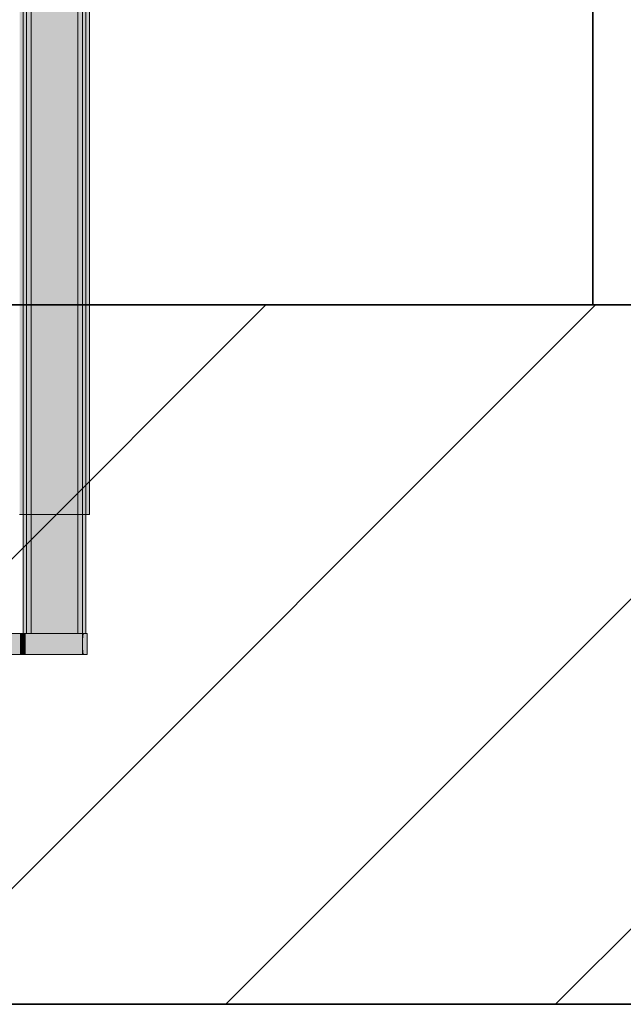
# Model space of a CAD drawing. Extents: x -132 to 668, y -61 to 533.
# Tile 206 of 256: x 94.45 to 99.63, y 435.64 to 444.08. Entities that reach past the tile are written whole.
import ezdxf

# ---------------------------------------------------------------- set-up
doc = ezdxf.new("R2010")
doc.units = 0
doc.layers.get('0').update_dxf_attribs({"lineweight": 5})
for name, color, linetype, lineweight, true_color in [('A_Aussenwand-A07AMLQU1N', 3, 'Continuous', 35, 0x00ff00), ('A_Geschossdecke-A07AMLQV1N', 7, 'Continuous', 35, 0x008080), ('A_RFB+FFB', 7, 'Continuous', 35, 0xb2b200), ('A_Vorwand-A07AMLRN1N', 1, 'Continuous', 35, 0xff0000)]:
    doc.layers.add(name, color=color, linetype=linetype, lineweight=lineweight, true_color=true_color)
doc.layers.add('TECE-Modul', color=7, linetype='Continuous', lineweight=5)
doc.layers.add('TECE-Modul-Shading', color=7, linetype='Continuous', lineweight=5)

# ---------------------------------------------------------------- blocks, each defined once
blk = doc.blocks.new('3D-Ansicht-A07AMLNC1N', base_point=(61.7834, 423.9531))
at = {"layer": 'TECE-Modul-Shading', "color": 7, "true_color": 0xffffff}
for points in [[(94.9557, 449.8305), (94.4532, 441.7154), (94.4532, 449.8305)], [(94.4532, 441.7154), (94.9557, 449.8305), (94.9932, 439.8354), (94.9932, 449.8305)], [(94.5132, 439.8354), (94.9932, 439.8354), (94.961, 449.7252), (94.9932, 449.7252)], [(94.5869, 449.7252), (94.5132, 439.8354), (94.961, 449.7252)], [(94.5132, 449.7252), (94.5132, 439.8354), (94.5869, 449.7252)], [(94.4832, 448.6154), (94.4832, 439.8354), (94.5532, 448.6154)], [(94.5532, 448.6154), (94.4832, 439.8354), (94.5532, 439.8354)], [(94.5132, 439.8354), (94.5132, 448.6154), (94.4832, 439.8354)], [(94.4832, 439.8354), (94.5132, 448.6154), (94.4832, 448.6154)], [(94.5132, 439.8354), (94.4832, 448.6154), (94.5132, 448.6154)], [(94.4832, 439.8354), (94.4832, 448.6154), (94.5132, 439.8354)], [(94.5532, 439.8354), (94.5132, 448.6154), (94.5532, 448.6154)], [(94.5532, 439.8354), (94.5132, 439.8354), (94.5132, 448.6154)], [(94.9532, 443.7154), (94.9532, 448.6154), (94.5532, 443.7154)], [(94.5532, 443.7154), (94.9532, 448.6154), (94.5532, 448.6154)], [(94.5532, 443.7154), (94.5532, 448.6154), (94.9532, 443.7154)], [(94.9532, 443.7154), (94.5532, 448.6154), (94.9532, 448.6154)], [(94.9532, 439.8354), (94.9932, 439.8354), (94.9932, 448.6154)], [(94.9532, 439.8354), (94.9932, 448.6154), (94.9532, 448.6154)], [(94.9932, 448.6154), (94.9932, 439.8354), (94.9532, 448.6154)], [(94.9532, 448.6154), (94.9932, 439.8354), (94.9532, 439.8354)], [(94.9532, 438.8154), (94.9532, 443.7154), (94.5532, 438.8154)], [(94.5532, 438.8154), (94.9532, 443.7154), (94.5532, 443.7154)], [(94.5532, 438.8154), (94.5532, 443.7154), (94.9532, 438.8154)], [(94.9532, 438.8154), (94.5532, 443.7154), (94.9532, 443.7154)], [(94.4532, 441.7154), (94.9932, 439.8354), (94.4532, 441.6754)], [(94.9932, 439.8354), (94.4532, 439.8354), (94.4532, 441.6754)], [(94.5132, 438.8154), (94.5132, 439.8354), (94.4832, 438.8154)], [(94.4832, 438.8154), (94.5132, 439.8354), (94.4832, 439.8354)], [(94.5132, 438.8154), (94.4832, 439.8354), (94.5132, 439.8354)], [(94.4832, 438.8154), (94.4832, 439.8354), (94.5132, 438.8154)], [(94.9532, 438.8154), (94.5532, 439.8354), (94.9532, 439.8354)], [(94.5532, 438.8154), (94.5532, 439.8354), (94.9532, 438.8154)], [(94.9532, 438.8154), (94.9532, 439.8354), (94.5532, 438.8154)], [(94.5532, 438.8154), (94.9532, 439.8354), (94.5532, 439.8354)], [(94.3101, 438.765), (94.4571, 438.7759), (94.3101, 438.8154), (94.4571, 438.8154)], [(94.3823, 438.8154), (94.9932, 438.8154), (94.3823, 438.7705), (94.9932, 438.7254)], [(94.4571, 438.8154), (94.4571, 438.7759), (94.4629, 438.8154), (94.4629, 438.7763)], [(94.4629, 438.8154), (94.4629, 438.7763), (94.4669, 438.8154), (94.4669, 438.7766)], [(94.4669, 438.8154), (94.4669, 438.7766), (94.4688, 438.8154), (94.4688, 438.7767)], [(94.4688, 438.8154), (94.4688, 438.7767), (94.4885, 438.8154), (94.4885, 438.7782)], [(94.4885, 438.8154), (94.4885, 438.7782), (94.4973, 438.8154), (94.4973, 438.7788)], [(94.4973, 438.8154), (94.4973, 438.7788), (94.5061, 438.8154), (94.5061, 438.7795)], [(94.5061, 438.7254), (94.9932, 438.7254), (94.5061, 438.7795), (94.9932, 438.8154)], [(94.5061, 438.7795), (94.9932, 438.8154), (94.5061, 438.8154)], [(94.3101, 438.7254), (94.4571, 438.7254), (94.3101, 438.765), (94.4571, 438.7759)], [(94.3101, 438.675), (94.4571, 438.6859), (94.3101, 438.7254), (94.4571, 438.7254)], [(94.3823, 438.7705), (94.9932, 438.7254), (94.3823, 438.7254)], [(94.3823, 438.7254), (94.9932, 438.7254), (94.3823, 438.6805), (94.9932, 438.6354)], [(94.4571, 438.7759), (94.4571, 438.7254), (94.4629, 438.7763), (94.4629, 438.7254)], [(94.4571, 438.7254), (94.4571, 438.6859), (94.4629, 438.7254), (94.4629, 438.6863)], [(94.4629, 438.7763), (94.4629, 438.7254), (94.4669, 438.7766), (94.4669, 438.7254)], [(94.4629, 438.7254), (94.4629, 438.6863), (94.4669, 438.7254), (94.4669, 438.6866)], [(94.4669, 438.7766), (94.4669, 438.7254), (94.4688, 438.7767), (94.4688, 438.7254)], [(94.4669, 438.7254), (94.4669, 438.6866), (94.4688, 438.7254), (94.4688, 438.6867)], [(94.4688, 438.7767), (94.4688, 438.7254), (94.4885, 438.7782), (94.4885, 438.7254)], [(94.4688, 438.7254), (94.4688, 438.6867), (94.4885, 438.7254), (94.4885, 438.6882)], [(94.4885, 438.7782), (94.4885, 438.7254), (94.4973, 438.7788), (94.4973, 438.7254)], [(94.4885, 438.7254), (94.4885, 438.6882), (94.4973, 438.7254), (94.4973, 438.6888)], [(94.4973, 438.7788), (94.4973, 438.7254), (94.5061, 438.7795), (94.5061, 438.7254)], [(94.4973, 438.7254), (94.4973, 438.6888), (94.5061, 438.7254), (94.5061, 438.6895)], [(94.5061, 438.6354), (94.9932, 438.6354), (94.5061, 438.6895), (94.9932, 438.7254)], [(94.5061, 438.6895), (94.9932, 438.7254), (94.5061, 438.7254)], [(94.3101, 438.6354), (94.4571, 438.6354), (94.3101, 438.675), (94.4571, 438.6859)], [(94.3823, 438.6805), (94.9932, 438.6354), (94.3823, 438.6354)], [(94.4571, 438.6859), (94.4571, 438.6354), (94.4629, 438.6863), (94.4629, 438.6354)], [(94.4629, 438.6863), (94.4629, 438.6354), (94.4669, 438.6866), (94.4669, 438.6354)], [(94.4669, 438.6866), (94.4669, 438.6354), (94.4688, 438.6867), (94.4688, 438.6354)], [(94.4688, 438.6867), (94.4688, 438.6354), (94.4885, 438.6882), (94.4885, 438.6354)], [(94.4885, 438.6882), (94.4885, 438.6354), (94.4973, 438.6888), (94.4973, 438.6354)], [(94.4973, 438.6888), (94.4973, 438.6354), (94.5061, 438.6895), (94.5061, 438.6354)]]:
    blk.add_solid(points, dxfattribs=at)
at = {"layer": 'TECE-Modul-Shading', "color": 7, "true_color": 0xfefefe}
for points in [[(95.0049, 439.8354), (94.9932, 439.8354), (94.9939, 449.8305), (94.9932, 449.8305)], [(94.9939, 449.8265), (94.9932, 448.6154), (94.9999, 449.8264), (94.999, 439.8354)], [(95.0049, 449.8304), (95.0049, 439.8354), (94.9939, 449.8305)], [(94.5015, 439.8354), (94.5132, 439.8354), (94.5015, 449.7253), (94.5077, 449.7253)], [(94.5125, 449.7292), (94.5132, 448.6154), (94.5065, 449.7292), (94.5073, 439.8354)], [(94.5077, 449.7253), (94.5132, 439.8354), (94.5132, 449.7252)], [(94.9932, 448.6154), (94.9939, 449.7292), (94.999, 439.8354), (94.9999, 449.7292)], [(94.994, 449.7252), (94.9932, 449.7252), (94.9975, 439.8354), (94.9932, 439.8354)], [(94.994, 449.7252), (94.9975, 439.8354), (94.9975, 446.568)], [(95.0049, 449.7253), (94.9975, 449.7253), (95.0049, 439.8354), (94.9975, 446.568)], [(94.5132, 439.8354), (94.5073, 439.8354), (94.5132, 448.6154)], [(94.5532, 439.8354), (94.5395, 448.6154), (94.5532, 448.6154)], [(94.5532, 439.8354), (94.5395, 438.8154), (94.5395, 448.6154)], [(94.5395, 438.8154), (94.5532, 439.8354), (94.5395, 448.6154)], [(94.5532, 439.8354), (94.5532, 448.6154), (94.5395, 448.6154)], [(94.5454, 438.8154), (94.5532, 443.7154), (94.5454, 448.6154)], [(94.5532, 443.7154), (94.5532, 448.6154), (94.5454, 448.6154)], [(94.5532, 443.7154), (94.5454, 438.8154), (94.5454, 448.6154)], [(94.5532, 443.7154), (94.5454, 448.6154), (94.5532, 448.6154)], [(94.9532, 439.8354), (94.9532, 448.6154), (94.9669, 448.6154)], [(94.9669, 438.8154), (94.9532, 439.8354), (94.9669, 448.6154)], [(94.9532, 443.7154), (94.961, 448.6154), (94.9532, 448.6154)], [(94.9532, 443.7154), (94.961, 438.8154), (94.961, 448.6154)], [(94.961, 438.8154), (94.9532, 443.7154), (94.961, 448.6154)], [(94.9532, 443.7154), (94.9532, 448.6154), (94.961, 448.6154)], [(94.9532, 439.8354), (94.9669, 448.6154), (94.9532, 448.6154)], [(94.9532, 439.8354), (94.9669, 438.8154), (94.9669, 448.6154)], [(94.9932, 439.8354), (94.999, 439.8354), (94.9932, 448.6154)], [(94.9932, 448.6154), (94.999, 439.8354), (94.9932, 439.8354)], [(94.9975, 439.8354), (95.0049, 439.8354), (94.9975, 446.568)], [(94.5532, 438.8154), (94.5532, 443.7154), (94.5454, 438.8154)], [(94.5532, 438.8154), (94.5454, 438.8154), (94.5532, 443.7154)], [(94.9532, 438.8154), (94.961, 438.8154), (94.9532, 443.7154)], [(94.9532, 438.8154), (94.9532, 443.7154), (94.961, 438.8154)], [(94.5532, 438.8154), (94.5395, 438.8154), (94.5532, 439.8354)], [(94.5532, 438.8154), (94.5532, 439.8354), (94.5395, 438.8154)], [(94.9532, 438.8154), (94.9532, 439.8354), (94.9669, 438.8154)], [(94.9532, 438.8154), (94.9669, 438.8154), (94.9532, 439.8354)]]:
    blk.add_solid(points, dxfattribs=at)
at = {"layer": 'TECE-Modul-Shading', "color": 7, "true_color": 0xf9f9f9}
for points in [[(94.9999, 449.8264), (94.999, 439.8354), (95.0029, 449.8264), (95.0047, 439.8354)], [(95.0102, 449.8301), (95.0049, 439.8354), (95.0049, 449.8304)], [(95.0162, 449.8299), (95.0162, 439.8354), (95.0102, 449.8301), (95.0049, 439.8354)], [(94.4902, 439.8354), (94.5015, 439.8354), (94.4902, 449.7258), (94.4962, 449.7256)], [(94.4962, 449.7256), (94.5015, 439.8354), (94.5015, 449.7253)], [(94.5065, 449.7292), (94.5073, 439.8354), (94.5034, 449.7294), (94.5017, 439.8354)], [(94.999, 439.8354), (94.9999, 449.7292), (95.0047, 439.8354), (95.0029, 449.7294)], [(95.0109, 449.7256), (95.0049, 449.7253), (95.0127, 439.8354), (95.0049, 439.8354)], [(95.0109, 449.7256), (95.0127, 439.8354), (95.0127, 446.2909)], [(95.0162, 449.7258), (95.0127, 449.7256), (95.0162, 439.8354), (95.0127, 446.2909)], [(94.5395, 448.6154), (94.5264, 438.8154), (94.5264, 448.6154)], [(94.5395, 438.8154), (94.5264, 438.8154), (94.5395, 448.6154)], [(94.5264, 448.6154), (94.5395, 438.8154), (94.5395, 448.6154)], [(94.5264, 438.8154), (94.5395, 438.8154), (94.5264, 448.6154)], [(94.5379, 438.8154), (94.5454, 438.8154), (94.5379, 448.6154)], [(94.5379, 448.6154), (94.5454, 438.8154), (94.5454, 448.6154)], [(94.5454, 448.6154), (94.5379, 438.8154), (94.5379, 448.6154)], [(94.5454, 438.8154), (94.5379, 438.8154), (94.5454, 448.6154)], [(94.961, 448.6154), (94.9685, 438.8154), (94.9685, 448.6154)], [(94.961, 438.8154), (94.9685, 438.8154), (94.961, 448.6154)], [(94.9685, 438.8154), (94.961, 438.8154), (94.9685, 448.6154)], [(94.9685, 448.6154), (94.961, 438.8154), (94.961, 448.6154)], [(94.98, 448.6154), (94.9669, 438.8154), (94.9669, 448.6154)], [(94.98, 438.8154), (94.9669, 438.8154), (94.98, 448.6154)], [(94.9669, 448.6154), (94.98, 438.8154), (94.98, 448.6154)], [(94.9669, 438.8154), (94.98, 438.8154), (94.9669, 448.6154)], [(95.0127, 439.8354), (95.0162, 439.8354), (95.0127, 446.2909)]]:
    blk.add_solid(points, dxfattribs=at)
at = {"layer": 'TECE-Modul-Shading', "color": 7, "true_color": 0xf5f5f5}
for points in [[(95.0029, 449.8264), (95.0047, 439.8354), (95.0063, 449.8261)], [(94.5034, 449.7294), (94.5017, 439.8354), (94.5001, 449.7296)], [(95.0063, 449.7296), (95.0047, 439.8354), (95.0029, 449.7294)], [(95.0035, 438.6354), (95.0132, 438.8154), (95.0132, 438.6354)], [(95.0035, 438.8154), (95.0132, 438.8154), (95.0035, 438.6354)], [(95.0132, 438.6354), (95.0035, 438.8154), (95.0035, 438.6354)], [(95.0132, 438.8154), (95.0035, 438.8154), (95.0132, 438.6354)]]:
    blk.add_solid(points, dxfattribs=at)
at = {"layer": 'TECE-Modul-Shading', "color": 7, "true_color": 0xefefef}
for points in [[(95.0063, 449.8261), (95.0047, 439.8354), (95.0091, 449.826), (95.0099, 439.8354)], [(95.021, 449.8296), (95.0162, 439.8354), (95.0162, 449.8299)], [(95.0265, 449.8292), (95.0265, 439.8354), (95.021, 449.8296), (95.0162, 439.8354)], [(94.4799, 439.8354), (94.4902, 439.8354), (94.4799, 449.7265), (94.4854, 449.7261)], [(94.4854, 449.7261), (94.4902, 439.8354), (94.4902, 449.7258)], [(94.5001, 449.7296), (94.5017, 439.8354), (94.4973, 449.7297), (94.4965, 439.8354)], [(95.0047, 439.8354), (95.0063, 449.7296), (95.0099, 439.8354), (95.0091, 449.7297)], [(95.0162, 449.7258), (95.0162, 439.8354), (95.0217, 449.7262), (95.0265, 439.8354)], [(95.0217, 449.7262), (95.0265, 439.8354), (95.0265, 449.7265)], [(94.5264, 448.6154), (94.5143, 438.8154), (94.5143, 448.6154)], [(94.5264, 438.8154), (94.5143, 438.8154), (94.5264, 448.6154)], [(94.5143, 448.6154), (94.5264, 438.8154), (94.5264, 448.6154)], [(94.5143, 438.8154), (94.5264, 438.8154), (94.5143, 448.6154)], [(94.531, 438.8154), (94.5379, 438.8154), (94.531, 448.6154)], [(94.531, 448.6154), (94.5379, 438.8154), (94.5379, 448.6154)], [(94.5379, 448.6154), (94.531, 438.8154), (94.531, 448.6154)], [(94.5379, 438.8154), (94.531, 438.8154), (94.5379, 448.6154)], [(94.9685, 448.6154), (94.9754, 438.8154), (94.9754, 448.6154)], [(94.9685, 438.8154), (94.9754, 438.8154), (94.9685, 448.6154)], [(94.9754, 438.8154), (94.9685, 438.8154), (94.9754, 448.6154)], [(94.9754, 448.6154), (94.9685, 438.8154), (94.9685, 448.6154)], [(94.9921, 448.6154), (94.98, 438.8154), (94.98, 448.6154)], [(94.9921, 438.8154), (94.98, 438.8154), (94.9921, 448.6154)], [(94.98, 448.6154), (94.9921, 438.8154), (94.9921, 448.6154)], [(94.98, 438.8154), (94.9921, 438.8154), (94.98, 448.6154)]]:
    blk.add_solid(points, dxfattribs=at)
at = {"layer": 'TECE-Modul-Shading', "color": 254, "true_color": 0xe4e4e4}
for points in [[(95.0091, 449.826), (95.0099, 439.8354), (95.012, 449.8257)], [(94.4973, 449.7297), (94.4965, 439.8354), (94.4944, 449.73)], [(95.012, 449.73), (95.0099, 439.8354), (95.0091, 449.7297)], [(95.0132, 438.6354), (95.0215, 438.8154), (95.0215, 438.6354)], [(95.0132, 438.8154), (95.0215, 438.8154), (95.0132, 438.6354)], [(95.0215, 438.6354), (95.0132, 438.8154), (95.0132, 438.6354)], [(95.0215, 438.8154), (95.0132, 438.8154), (95.0215, 438.6354)]]:
    blk.add_solid(points, dxfattribs=at)
at = {"layer": 'TECE-Modul-Shading', "color": 254, "true_color": 0xe2e2e2}
for points in [[(95.012, 449.8257), (95.0099, 439.8354), (95.0144, 449.8254), (95.0144, 439.8354)], [(95.0308, 449.8287), (95.0265, 439.8354), (95.0265, 449.8292)], [(95.0356, 449.8282), (95.0356, 439.8354), (95.0308, 449.8287), (95.0265, 439.8354)], [(94.4708, 439.8354), (94.4799, 439.8354), (94.4708, 449.7275), (94.4756, 449.727)], [(94.4756, 449.727), (94.4799, 439.8354), (94.4799, 449.7265)], [(94.4944, 449.73), (94.4965, 439.8354), (94.492, 449.7303), (94.492, 439.8354)], [(95.0099, 439.8354), (95.012, 449.73), (95.0144, 439.8354), (95.0144, 449.7303)], [(95.0265, 449.7265), (95.0265, 439.8354), (95.0314, 449.7271), (95.0356, 439.8354)], [(95.0314, 449.7271), (95.0356, 439.8354), (95.0356, 449.7275)], [(94.5143, 448.6154), (94.5037, 438.8154), (94.5037, 448.6154)], [(94.5143, 438.8154), (94.5037, 438.8154), (94.5143, 448.6154)], [(94.5037, 448.6154), (94.5143, 438.8154), (94.5143, 448.6154)], [(94.5037, 438.8154), (94.5143, 438.8154), (94.5037, 448.6154)], [(94.5249, 438.8154), (94.531, 438.8154), (94.5249, 448.6154)], [(94.5249, 448.6154), (94.531, 438.8154), (94.531, 448.6154)], [(94.531, 448.6154), (94.5249, 438.8154), (94.5249, 448.6154)], [(94.531, 438.8154), (94.5249, 438.8154), (94.531, 448.6154)], [(94.9754, 448.6154), (94.9815, 438.8154), (94.9815, 448.6154)], [(94.9754, 438.8154), (94.9815, 438.8154), (94.9754, 448.6154)], [(94.9815, 438.8154), (94.9754, 438.8154), (94.9815, 448.6154)], [(94.9815, 448.6154), (94.9754, 438.8154), (94.9754, 448.6154)], [(95.0027, 448.6154), (94.9921, 438.8154), (94.9921, 448.6154)], [(95.0027, 438.8154), (94.9921, 438.8154), (95.0027, 448.6154)], [(94.9921, 448.6154), (95.0027, 438.8154), (95.0027, 448.6154)], [(94.9921, 438.8154), (95.0027, 438.8154), (94.9921, 448.6154)]]:
    blk.add_solid(points, dxfattribs=at)
at = {"layer": 'TECE-Modul-Shading', "color": 254, "true_color": 0xd0d0d0}
for points in [[(95.0181, 439.8354), (95.0164, 449.8251), (95.0144, 439.8354), (95.0144, 449.8254)], [(95.0356, 449.8282), (95.0376, 449.8279), (95.0356, 439.8354), (95.0376, 445.493)], [(95.0391, 449.8276), (95.0376, 439.8354), (95.0376, 445.493)], [(95.0391, 449.8276), (95.0431, 449.827), (95.0376, 439.8354), (95.0431, 439.8354)], [(94.4633, 439.8354), (94.4708, 439.8354), (94.4633, 449.7287), (94.4673, 449.7281)], [(94.4673, 449.7281), (94.4708, 439.8354), (94.4708, 449.7275)], [(94.4883, 439.8354), (94.49, 449.7306), (94.492, 439.8354), (94.492, 449.7303)], [(95.0164, 449.7306), (95.0181, 439.8354), (95.0144, 449.7303), (95.0144, 439.8354)], [(95.0356, 449.7275), (95.0356, 439.8354), (95.0396, 449.7281), (95.0431, 439.8354)], [(95.0396, 449.7281), (95.0431, 439.8354), (95.0431, 449.7287)], [(94.5037, 448.6154), (94.495, 438.8154), (94.495, 448.6154)], [(94.5037, 438.8154), (94.495, 438.8154), (94.5037, 448.6154)], [(94.495, 448.6154), (94.5037, 438.8154), (94.5037, 448.6154)], [(94.495, 438.8154), (94.5037, 438.8154), (94.495, 448.6154)], [(94.5199, 438.8154), (94.5249, 438.8154), (94.5199, 448.6154)], [(94.5199, 448.6154), (94.5249, 438.8154), (94.5249, 448.6154)], [(94.5249, 438.8154), (94.5199, 438.8154), (94.5249, 448.6154)], [(94.5249, 448.6154), (94.5199, 438.8154), (94.5199, 448.6154)], [(94.9815, 448.6154), (94.9865, 438.8154), (94.9865, 448.6154)], [(94.9815, 438.8154), (94.9865, 438.8154), (94.9815, 448.6154)], [(94.9865, 438.8154), (94.9815, 438.8154), (94.9865, 448.6154)], [(94.9865, 448.6154), (94.9815, 438.8154), (94.9815, 448.6154)], [(95.0114, 448.6154), (95.0027, 438.8154), (95.0027, 448.6154)], [(95.0114, 438.8154), (95.0027, 438.8154), (95.0114, 448.6154)], [(95.0027, 438.8154), (95.0114, 438.8154), (95.0027, 448.6154)], [(95.0027, 448.6154), (95.0114, 438.8154), (95.0114, 448.6154)], [(95.0376, 439.8354), (95.0356, 439.8354), (95.0376, 445.493)]]:
    blk.add_solid(points, dxfattribs=at)
at = {"layer": 'TECE-Modul-Shading', "color": 254, "true_color": 0xcdcdcd}
for points in [[(95.0164, 449.8251), (95.0181, 439.8354), (95.0186, 449.8247)], [(94.49, 449.7306), (94.4883, 439.8354), (94.4878, 449.731)], [(95.0186, 449.731), (95.0181, 439.8354), (95.0164, 449.7306)], [(95.0215, 438.6354), (95.0278, 438.8154), (95.0278, 438.6354)], [(95.0215, 438.8154), (95.0278, 438.8154), (95.0215, 438.6354)], [(95.0278, 438.6354), (95.0215, 438.8154), (95.0215, 438.6354)], [(95.0278, 438.8154), (95.0215, 438.8154), (95.0278, 438.6354)]]:
    blk.add_solid(points, dxfattribs=at)
at = {"layer": 'TECE-Modul-Shading', "color": 9, "true_color": 0xbbbbbb}
for points in [[(95.0209, 439.8354), (95.0201, 449.8243), (95.0181, 439.8354), (95.0186, 449.8247)], [(95.0457, 449.8264), (95.0431, 439.8354), (95.0431, 449.827)], [(95.0486, 449.8256), (95.0486, 439.8354), (95.0457, 449.8264), (95.0431, 439.8354)], [(94.4578, 439.8354), (94.4633, 439.8354), (94.4578, 449.7301), (94.4607, 449.7293)], [(94.4607, 449.7293), (94.4633, 439.8354), (94.4633, 449.7287)], [(94.4855, 439.8354), (94.4863, 449.7314), (94.4883, 439.8354), (94.4878, 449.731)], [(95.0201, 449.7314), (95.0209, 439.8354), (95.0186, 449.731), (95.0181, 439.8354)], [(95.0431, 449.7287), (95.0431, 439.8354), (95.046, 449.7294), (95.0486, 439.8354)], [(95.046, 449.7294), (95.0486, 439.8354), (95.0486, 449.7301)], [(94.495, 448.6154), (94.4885, 438.8154), (94.4885, 448.6154)], [(94.495, 438.8154), (94.4885, 438.8154), (94.495, 448.6154)], [(94.4885, 448.6154), (94.495, 438.8154), (94.495, 448.6154)], [(94.4885, 438.8154), (94.495, 438.8154), (94.4885, 448.6154)], [(94.5162, 438.8154), (94.5199, 438.8154), (94.5162, 448.6154)], [(94.5162, 448.6154), (94.5199, 438.8154), (94.5199, 448.6154)], [(94.5199, 438.8154), (94.5162, 438.8154), (94.5199, 448.6154)], [(94.5199, 448.6154), (94.5162, 438.8154), (94.5162, 448.6154)], [(94.9865, 448.6154), (94.9902, 438.8154), (94.9902, 448.6154)], [(94.9865, 438.8154), (94.9902, 438.8154), (94.9865, 448.6154)], [(94.9902, 438.8154), (94.9865, 438.8154), (94.9902, 448.6154)], [(94.9902, 448.6154), (94.9865, 438.8154), (94.9865, 448.6154)], [(95.0179, 448.6154), (95.0114, 438.8154), (95.0114, 448.6154)], [(95.0179, 438.8154), (95.0114, 438.8154), (95.0179, 448.6154)], [(95.0114, 448.6154), (95.0114, 438.8154), (95.014, 444.6643), (95.014, 438.8154)], [(95.0179, 448.6154), (95.014, 448.6154), (95.0179, 438.8154), (95.014, 444.6643)], [(95.014, 438.8154), (95.0179, 438.8154), (95.014, 444.6643)]]:
    blk.add_solid(points, dxfattribs=at)
at = {"layer": 'TECE-Modul-Shading', "color": 253, "true_color": 0xb0b0b0}
for points in [[(95.0201, 449.8243), (95.0209, 439.8354), (95.0215, 449.8239)], [(94.4863, 449.7314), (94.4855, 439.8354), (94.4849, 449.7318)], [(95.0215, 449.7318), (95.0209, 439.8354), (95.0201, 449.7314)], [(95.0278, 438.6354), (95.0318, 438.8154), (95.0318, 438.6354)], [(95.0278, 438.8154), (95.0318, 438.8154), (95.0278, 438.6354)], [(95.0318, 438.6354), (95.0278, 438.8154), (95.0278, 438.6354)], [(95.0318, 438.8154), (95.0278, 438.8154), (95.0318, 438.6354)]]:
    blk.add_solid(points, dxfattribs=at)
at = {"layer": 'TECE-Modul-Shading', "color": 253, "true_color": 0xa4a4a4}
for points in [[(95.0226, 439.8354), (95.0224, 449.8235), (95.0209, 439.8354), (95.0215, 449.8239)], [(95.0486, 449.8256), (95.0497, 449.8252), (95.0486, 439.8354), (95.0497, 446.2909)], [(95.0502, 449.825), (95.0497, 439.8354), (95.0497, 446.2909)], [(95.0502, 449.825), (95.052, 449.8242), (95.0497, 439.8354), (95.052, 439.8354)], [(94.4543, 439.8354), (94.4578, 439.8354), (94.4543, 449.7315), (94.4562, 449.7307)], [(94.4562, 449.7307), (94.4578, 439.8354), (94.4578, 449.7301)], [(94.4838, 439.8354), (94.484, 449.7322), (94.4855, 439.8354), (94.4849, 449.7318)], [(95.0224, 449.7322), (95.0226, 439.8354), (95.0215, 449.7318), (95.0209, 439.8354)], [(95.0486, 449.7301), (95.0486, 439.8354), (95.0505, 449.7309), (95.052, 439.8354)], [(95.0505, 449.7309), (95.052, 439.8354), (95.052, 449.7315)], [(94.4885, 448.6154), (94.4845, 438.8154), (94.4845, 448.6154)], [(94.4885, 438.8154), (94.4845, 438.8154), (94.4885, 448.6154)], [(94.4845, 448.6154), (94.4885, 438.8154), (94.4885, 448.6154)], [(94.4845, 438.8154), (94.4885, 438.8154), (94.4845, 448.6154)], [(94.514, 438.8154), (94.5162, 438.8154), (94.514, 448.6154)], [(94.514, 448.6154), (94.5162, 438.8154), (94.5162, 448.6154)], [(94.5162, 438.8154), (94.514, 438.8154), (94.5162, 448.6154)], [(94.5162, 448.6154), (94.514, 438.8154), (94.514, 448.6154)], [(94.9902, 438.8154), (94.9924, 438.8154), (94.9902, 448.6154)], [(94.9902, 448.6154), (94.9924, 438.8154), (94.9924, 448.6154)], [(94.9924, 438.8154), (94.9902, 438.8154), (94.9924, 448.6154)], [(94.9924, 448.6154), (94.9902, 438.8154), (94.9902, 448.6154)], [(95.0219, 448.6154), (95.0179, 438.8154), (95.0179, 448.6154)], [(95.0219, 438.8154), (95.0179, 438.8154), (95.0219, 448.6154)], [(95.0179, 448.6154), (95.0179, 438.8154), (95.0195, 444.6643), (95.0195, 438.8154)], [(95.0219, 448.6154), (95.0195, 448.6154), (95.0219, 438.8154), (95.0195, 444.6643)], [(95.0497, 439.8354), (95.0486, 439.8354), (95.0497, 446.2909)], [(95.0195, 438.8154), (95.0219, 438.8154), (95.0195, 444.6643)]]:
    blk.add_solid(points, dxfattribs=at)
at = {"layer": 'TECE-Modul-Shading', "color": 252, "true_color": 0x8e8e8e}
for points in [[(95.0232, 448.6154), (95.0231, 449.8227), (95.0226, 439.8354), (95.0224, 449.8235)], [(94.4832, 448.6154), (94.4833, 449.733), (94.4838, 439.8354), (94.484, 449.7322)], [(95.0231, 449.733), (95.0232, 448.6154), (95.0224, 449.7322), (95.0226, 439.8354)]]:
    blk.add_solid(points, dxfattribs=at)
at = {"layer": 'TECE-Modul-Shading', "color": 252, "true_color": 0x8b8b8b}
for points in [[(95.052, 449.8242), (95.0528, 449.8232), (95.052, 439.8354), (95.0528, 446.568)], [(95.0531, 449.8227), (95.0528, 439.8354), (95.0528, 446.568)], [(95.0531, 449.8227), (95.0532, 449.8226), (95.0528, 439.8354), (95.0532, 439.8354)], [(95.052, 439.8354), (95.0532, 439.8354), (95.0531, 449.733), (95.0532, 449.7331)], [(95.052, 449.7315), (95.052, 439.8354), (95.0531, 449.733)], [(94.4832, 439.8354), (94.4832, 448.6154), (94.4845, 448.6154)], [(94.4845, 438.8154), (94.4832, 439.8354), (94.4845, 448.6154)], [(94.4832, 439.8354), (94.4845, 448.6154), (94.4832, 448.6154)], [(94.4832, 439.8354), (94.4845, 438.8154), (94.4845, 448.6154)], [(94.4832, 448.6154), (94.4838, 439.8354), (94.4832, 439.8354)], [(94.5132, 443.7154), (94.514, 438.8154), (94.514, 448.6154)], [(94.5132, 443.7154), (94.514, 448.6154), (94.5132, 448.6154)], [(94.514, 438.8154), (94.5132, 443.7154), (94.514, 448.6154)], [(94.5132, 443.7154), (94.5132, 448.6154), (94.514, 448.6154)], [(94.9924, 438.8154), (94.9932, 443.7154), (94.9924, 448.6154)], [(94.9932, 443.7154), (94.9932, 448.6154), (94.9924, 448.6154)], [(94.9932, 443.7154), (94.9924, 438.8154), (94.9924, 448.6154)], [(94.9932, 443.7154), (94.9924, 448.6154), (94.9932, 448.6154)], [(95.0232, 439.8354), (95.0219, 448.6154), (95.0232, 448.6154)], [(95.0232, 439.8354), (95.0219, 438.8154), (95.0219, 448.6154)], [(95.0219, 448.6154), (95.0219, 438.8154), (95.0224, 445.0755), (95.0224, 439.2267)], [(95.0224, 445.0755), (95.0232, 439.8354), (95.0224, 448.6154), (95.0232, 448.6154)], [(95.0232, 448.6154), (95.0226, 439.8354), (95.0232, 439.8354)], [(95.0232, 439.8354), (95.0226, 439.8354), (95.0232, 448.6154)], [(95.0528, 439.8354), (95.052, 439.8354), (95.0528, 446.568)], [(95.0224, 439.2267), (95.0232, 439.8354), (95.0224, 445.0755)], [(94.5132, 438.8154), (94.514, 438.8154), (94.5132, 443.7154)], [(94.5132, 438.8154), (94.5132, 443.7154), (94.514, 438.8154)], [(94.9932, 438.8154), (94.9932, 443.7154), (94.9924, 438.8154)], [(94.9932, 438.8154), (94.9924, 438.8154), (94.9932, 443.7154)], [(94.4832, 438.8154), (94.4832, 439.8354), (94.4845, 438.8154)], [(94.4832, 438.8154), (94.4845, 438.8154), (94.4832, 439.8354)], [(95.0232, 438.8154), (95.0219, 438.8154), (95.0232, 439.8354)], [(95.0224, 438.8154), (95.0232, 438.8154), (95.0224, 439.2267), (95.0232, 439.8354)], [(95.0219, 438.8154), (95.0224, 438.8154), (95.0224, 439.2267)]]:
    blk.add_solid(points, dxfattribs=at)
at = {"layer": 'TECE-Modul-Shading', "color": 7, "true_color": 0xfdfdfd}
for points in [[(94.9932, 438.7254), (95.0035, 438.8154), (95.0035, 438.6354)], [(94.9932, 438.8154), (95.0035, 438.8154), (94.9932, 438.7254)], [(95.0035, 438.8154), (94.9932, 438.7254), (95.0035, 438.6354)], [(94.9932, 438.8154), (94.9932, 438.7254), (95.0035, 438.8154)], [(94.9932, 438.7254), (95.0035, 438.6354), (94.9932, 438.6354)], [(94.9932, 438.7254), (94.9932, 438.6354), (95.0035, 438.6354)]]:
    blk.add_solid(points, dxfattribs=at)
at = {"layer": 'TECE-Modul-Shading', "color": 252, "true_color": 0x909090}
for points in [[(95.0318, 438.8154), (95.0332, 438.7254), (95.0318, 438.6354)], [(95.0332, 438.8154), (95.0332, 438.7254), (95.0318, 438.8154)], [(95.0332, 438.7254), (95.0318, 438.8154), (95.0318, 438.6354)], [(95.0332, 438.8154), (95.0318, 438.8154), (95.0332, 438.7254)], [(95.0332, 438.7254), (95.0332, 438.6354), (95.0318, 438.6354)], [(95.0332, 438.7254), (95.0318, 438.6354), (95.0332, 438.6354)]]:
    blk.add_solid(points, dxfattribs=at)
blk = doc.blocks.new('Referenz-A07AMLRO1N', base_point=(61.7834, 423.9531))
at = {"layer": 'A_Aussenwand-A07AMLQU1N', "color": 0, "linetype": 'ByBlock', "ltscale": 0.35}
for p in [(120.8791, 441.6354), (120.8813, 441.6354)]:
    blk.add_line(p, (61.7834, 441.6354), dxfattribs=at)
at = {"layer": 'A_Geschossdecke-A07AMLQV1N', "color": 0, "linetype": 'ByBlock', "ltscale": 0.35}
for p, q in [((61.7834, 441.6354), (120.8791, 441.6354)), ((61.7834, 441.6354), (120.8891, 441.6354)), ((61.7834, 435.6354), (120.8791, 435.6354)), ((61.7834, 435.6354), (120.8891, 435.6354))]:
    blk.add_line(p, q, dxfattribs=at)
at = {"layer": 'A_Geschossdecke-A07AMLQV1N', "color": 0, "linetype": 'ByBlock', "lineweight": 18, "ltscale": 0.18}
for p, q in [((90.5673, 435.6354), (96.5673, 441.6354)), ((93.3957, 435.6354), (99.3957, 441.6354)), ((96.2242, 435.6354), (102.2242, 441.6354)), ((99.0526, 435.6354), (105.0526, 441.6354))]:
    blk.add_line(p, q, dxfattribs=at)
at = {"layer": 'A_RFB+FFB', "color": 0, "linetype": 'ByBlock', "ltscale": 0.35}
blk.add_line((119.841, 435.6354), (61.7834, 435.6354), dxfattribs=at)
at = {"layer": 'A_Vorwand-A07AMLRN1N', "color": 0, "linetype": 'ByBlock', "ltscale": 0.35}
for p, q in [((99.3736, 463.6354), (99.3736, 441.6354)), ((99.3736, 441.6354), (99.3736, 463.6354)), ((99.3736, 463.6354), (99.3736, 441.6354)), ((99.8736, 441.6354), (79.9609, 441.6354)), ((99.3736, 441.6354), (79.9609, 441.6354)), ((99.3736, 441.6354), (99.3736, 441.6354))]:
    blk.add_line(p, q, dxfattribs=at)
blk = doc.blocks.new('3D-Objekt-A07AMLS01N', base_point=(85.0532, 438.6354))
at = {"color": 0, "linetype": 'ByBlock', "lineweight": -2, "ltscale": 0.13}
for p, q in [((94.5132, 461.0354), (94.5132, 439.8354)), ((94.9932, 450.4354), (94.9932, 439.8354)), ((94.9932, 450.4354), (94.9932, 439.8354)), ((95.0532, 439.8354), (95.0532, 450.4354)), ((95.0532, 450.4354), (95.0532, 439.8354)), ((94.4832, 448.6154), (94.4832, 439.8354)), ((94.4832, 448.6154), (94.4832, 439.8354)), ((94.4832, 448.6154), (94.4832, 439.8354)), ((94.4832, 439.8354), (94.4832, 448.6154)), ((94.4832, 439.8354), (94.4832, 448.6154)), ((94.4832, 448.6154), (94.4832, 439.8354)), ((94.5132, 448.6154), (94.5132, 443.7154)), ((94.5132, 439.8354), (94.5132, 448.6154)), ((94.5132, 448.6154), (94.5132, 439.8354)), ((94.5132, 448.6154), (94.5132, 443.7154)), ((94.5132, 439.8354), (94.5132, 448.6154)), ((94.5532, 439.8354), (94.5532, 448.6154)), ((94.5532, 448.6154), (94.5532, 443.7154)), ((94.5532, 439.8354), (94.5532, 448.6154)), ((94.5532, 448.6154), (94.5532, 443.7154)), ((94.9532, 448.6154), (94.9532, 439.8354)), ((94.9532, 448.6154), (94.9532, 443.7154)), ((94.9532, 448.6154), (94.9532, 439.8354)), ((94.9532, 448.6154), (94.9532, 443.7154)), ((94.9932, 443.7154), (94.9932, 448.6154)), ((94.9932, 439.8354), (94.9932, 448.6154)), ((94.9932, 448.6154), (94.9932, 443.7154)), ((94.9932, 439.8354), (94.9932, 448.6154)), ((95.0232, 439.8354), (95.0232, 448.6154)), ((95.0232, 439.8354), (95.0232, 448.6154)), ((95.0232, 448.6154), (95.0232, 439.8354)), ((95.0232, 439.8354), (95.0232, 448.6154)), ((94.5132, 443.7154), (94.5132, 438.8154)), ((94.5132, 443.7154), (94.5132, 438.8154)), ((94.5532, 443.7154), (94.5532, 438.8154)), ((94.5532, 443.7154), (94.5532, 438.8154)), ((94.9532, 443.7154), (94.9532, 438.8154)), ((94.9532, 443.7154), (94.9532, 438.8154)), ((94.9932, 438.8154), (94.9932, 443.7154)), ((94.9932, 443.7154), (94.9932, 438.8154)), ((94.4532, 439.8354), (94.4543, 439.8354)), ((94.9932, 439.8354), (94.4532, 439.8354)), ((94.4543, 439.8354), (94.4578, 439.8354)), ((94.4578, 439.8354), (94.4633, 439.8354)), ((94.4633, 439.8354), (94.4708, 439.8354)), ((94.4708, 439.8354), (94.4799, 439.8354)), ((94.4799, 439.8354), (94.4902, 439.8354)), ((94.4832, 439.8354), (94.4832, 438.8154)), ((94.4832, 439.8354), (94.4832, 438.8154)), ((94.4832, 439.8354), (94.5532, 439.8354)), ((94.4832, 438.8154), (94.4832, 439.8354)), ((94.4832, 439.8354), (94.4832, 439.8354)), ((94.4832, 439.8354), (94.4832, 438.8154)), ((94.4832, 439.8354), (94.4832, 439.8354)), ((94.4832, 439.8354), (94.4832, 439.8354)), ((94.4832, 439.8354), (94.4832, 439.8354)), ((94.4832, 439.8354), (94.4832, 439.8354)), ((94.4832, 439.8354), (94.4838, 439.8354)), ((94.4838, 439.8354), (94.4855, 439.8354)), ((94.4855, 439.8354), (94.4883, 439.8354)), ((94.4883, 439.8354), (94.492, 439.8354)), ((94.4902, 439.8354), (94.5015, 439.8354)), ((94.492, 439.8354), (94.4965, 439.8354)), ((94.4965, 439.8354), (94.5017, 439.8354)), ((94.5015, 439.8354), (94.5132, 439.8354)), ((94.5017, 439.8354), (94.5073, 439.8354)), ((94.5073, 439.8354), (94.5132, 439.8354)), ((94.5132, 438.8154), (94.5132, 439.8354)), ((94.5132, 439.8354), (94.9932, 439.8354)), ((94.5132, 439.8354), (94.5132, 438.8154)), ((94.5132, 439.8354), (94.5532, 439.8354)), ((94.9532, 439.8354), (94.5532, 439.8354)), ((94.5532, 439.8354), (94.5532, 438.8154)), ((94.5532, 439.8354), (94.5532, 438.8154)), ((94.5532, 439.8354), (94.9532, 439.8354)), ((94.9532, 439.8354), (94.9532, 438.8154)), ((94.9532, 439.8354), (94.9932, 439.8354)), ((94.9532, 439.8354), (94.9532, 438.8154)), ((94.9532, 439.8354), (94.9932, 439.8354)), ((94.9932, 439.8354), (94.999, 439.8354)), ((94.9932, 439.8354), (95.0049, 439.8354)), ((94.9932, 439.8354), (95.0049, 439.8354)), ((94.9932, 439.8354), (94.999, 439.8354)), ((94.999, 439.8354), (95.0047, 439.8354)), ((94.999, 439.8354), (95.0047, 439.8354)), ((95.0047, 439.8354), (95.0099, 439.8354)), ((95.0047, 439.8354), (95.0099, 439.8354)), ((95.0049, 439.8354), (95.0162, 439.8354)), ((95.0049, 439.8354), (95.0162, 439.8354)), ((95.0099, 439.8354), (95.0144, 439.8354)), ((95.0099, 439.8354), (95.0144, 439.8354)), ((95.0144, 439.8354), (95.0181, 439.8354)), ((95.0144, 439.8354), (95.0181, 439.8354)), ((95.0162, 439.8354), (95.0265, 439.8354)), ((95.0162, 439.8354), (95.0265, 439.8354)), ((95.0181, 439.8354), (95.0209, 439.8354)), ((95.0181, 439.8354), (95.0209, 439.8354)), ((95.0209, 439.8354), (95.0226, 439.8354)), ((95.0209, 439.8354), (95.0226, 439.8354)), ((95.0226, 439.8354), (95.0232, 439.8354)), ((95.0226, 439.8354), (95.0232, 439.8354)), ((95.0232, 438.8154), (95.0232, 439.8354)), ((95.0232, 439.8354), (95.0232, 438.8154)), ((95.0232, 439.8354), (95.0232, 439.8354)), ((95.0232, 439.8354), (95.0232, 439.8354)), ((95.0232, 439.8354), (95.0232, 439.8354)), ((95.0265, 439.8354), (95.0356, 439.8354)), ((95.0265, 439.8354), (95.0356, 439.8354)), ((95.0356, 439.8354), (95.0431, 439.8354)), ((95.0356, 439.8354), (95.0431, 439.8354)), ((95.0431, 439.8354), (95.0486, 439.8354)), ((95.0431, 439.8354), (95.0486, 439.8354)), ((95.0486, 439.8354), (95.052, 439.8354)), ((95.0486, 439.8354), (95.052, 439.8354)), ((95.052, 439.8354), (95.0532, 439.8354)), ((95.052, 439.8354), (95.0532, 439.8354)), ((95.0532, 439.8354), (95.0532, 439.8354)), ((94.9932, 438.8154), (93.7732, 438.8154)), ((94.9932, 438.8154), (93.7732, 438.8154)), ((94.4832, 438.8154), (94.4845, 438.8154)), ((94.4832, 438.8154), (94.5132, 438.8154)), ((94.4832, 438.8154), (94.4845, 438.8154)), ((94.4832, 438.8154), (94.4832, 438.8154)), ((94.4832, 438.8154), (94.4832, 438.8154)), ((94.4832, 438.8154), (94.5132, 438.8154)), ((94.4845, 438.8154), (94.4885, 438.8154)), ((94.4845, 438.8154), (94.4885, 438.8154)), ((94.4885, 438.8154), (94.495, 438.8154)), ((94.4885, 438.8154), (94.495, 438.8154)), ((94.495, 438.8154), (94.5037, 438.8154)), ((94.495, 438.8154), (94.5037, 438.8154)), ((94.5037, 438.8154), (94.5143, 438.8154)), ((94.5037, 438.8154), (94.5143, 438.8154)), ((94.5132, 438.8154), (94.514, 438.8154)), ((94.5132, 438.8154), (94.5132, 438.8154)), ((94.5132, 438.8154), (94.514, 438.8154)), ((94.5132, 438.8154), (94.5132, 438.8154)), ((94.514, 438.8154), (94.5162, 438.8154)), ((94.514, 438.8154), (94.5162, 438.8154)), ((94.5143, 438.8154), (94.5264, 438.8154)), ((94.5143, 438.8154), (94.5264, 438.8154)), ((94.5162, 438.8154), (94.5199, 438.8154)), ((94.5162, 438.8154), (94.5199, 438.8154)), ((94.5199, 438.8154), (94.5249, 438.8154)), ((94.5199, 438.8154), (94.5249, 438.8154)), ((94.5249, 438.8154), (94.531, 438.8154)), ((94.5249, 438.8154), (94.531, 438.8154)), ((94.5264, 438.8154), (94.5395, 438.8154)), ((94.5264, 438.8154), (94.5395, 438.8154)), ((94.531, 438.8154), (94.5379, 438.8154)), ((94.531, 438.8154), (94.5379, 438.8154)), ((94.5379, 438.8154), (94.5454, 438.8154)), ((94.5379, 438.8154), (94.5454, 438.8154)), ((94.5395, 438.8154), (94.5532, 438.8154)), ((94.5395, 438.8154), (94.5532, 438.8154)), ((94.5454, 438.8154), (94.5532, 438.8154)), ((94.5454, 438.8154), (94.5532, 438.8154)), ((94.5532, 438.8154), (94.9532, 438.8154)), ((94.5532, 438.8154), (94.9532, 438.8154)), ((94.5532, 438.8154), (94.9532, 438.8154)), ((94.5532, 438.8154), (94.9532, 438.8154)), ((94.9532, 438.8154), (94.9669, 438.8154)), ((94.9532, 438.8154), (94.961, 438.8154)), ((94.9532, 438.8154), (94.9669, 438.8154)), ((94.9532, 438.8154), (94.961, 438.8154)), ((94.961, 438.8154), (94.9685, 438.8154)), ((94.961, 438.8154), (94.9685, 438.8154)), ((94.9669, 438.8154), (94.98, 438.8154)), ((94.9669, 438.8154), (94.98, 438.8154)), ((94.9685, 438.8154), (94.9754, 438.8154)), ((94.9685, 438.8154), (94.9754, 438.8154)), ((94.9754, 438.8154), (94.9815, 438.8154)), ((94.9754, 438.8154), (94.9815, 438.8154)), ((94.98, 438.8154), (94.9921, 438.8154)), ((94.98, 438.8154), (94.9921, 438.8154)), ((94.9815, 438.8154), (94.9865, 438.8154)), ((94.9815, 438.8154), (94.9865, 438.8154)), ((94.9865, 438.8154), (94.9902, 438.8154)), ((94.9865, 438.8154), (94.9902, 438.8154)), ((94.9902, 438.8154), (94.9924, 438.8154)), ((94.9902, 438.8154), (94.9924, 438.8154)), ((94.9921, 438.8154), (95.0027, 438.8154)), ((94.9921, 438.8154), (95.0027, 438.8154)), ((94.9924, 438.8154), (94.9932, 438.8154)), ((94.9924, 438.8154), (94.9932, 438.8154)), ((95.0035, 438.8154), (94.9932, 438.8154)), ((94.9932, 438.8154), (94.9932, 438.7254)), ((95.0035, 438.8154), (94.9932, 438.8154)), ((94.9932, 438.8154), (94.9932, 438.8154)), ((94.9932, 438.8154), (94.9932, 438.7254)), ((95.0027, 438.8154), (95.0114, 438.8154)), ((95.0027, 438.8154), (95.0114, 438.8154)), ((95.0132, 438.8154), (95.0035, 438.8154)), ((95.0132, 438.8154), (95.0035, 438.8154)), ((95.0114, 438.8154), (95.0179, 438.8154)), ((95.0114, 438.8154), (95.0179, 438.8154)), ((95.0215, 438.8154), (95.0132, 438.8154)), ((95.0215, 438.8154), (95.0132, 438.8154)), ((95.0179, 438.8154), (95.0219, 438.8154)), ((95.0179, 438.8154), (95.0219, 438.8154)), ((95.0278, 438.8154), (95.0215, 438.8154)), ((95.0278, 438.8154), (95.0215, 438.8154)), ((95.0219, 438.8154), (95.0232, 438.8154)), ((95.0219, 438.8154), (95.0232, 438.8154)), ((95.0232, 438.8154), (95.0232, 438.8154)), ((95.0318, 438.8154), (95.0278, 438.8154)), ((95.0318, 438.8154), (95.0278, 438.8154)), ((95.0332, 438.8154), (95.0318, 438.8154)), ((95.0332, 438.8154), (95.0318, 438.8154)), ((95.0332, 438.7254), (95.0332, 438.8154)), ((95.0332, 438.8154), (95.0332, 438.8154)), ((95.0332, 438.8154), (95.0332, 438.7254)), ((94.9932, 438.7254), (94.9932, 438.6354)), ((94.9932, 438.7254), (94.9932, 438.6354)), ((95.0332, 438.6354), (95.0332, 438.7254)), ((95.0332, 438.7254), (95.0332, 438.6354)), ((93.7732, 438.6354), (94.9932, 438.6354)), ((93.7732, 438.6354), (94.9932, 438.6354)), ((94.9932, 438.6354), (95.0035, 438.6354)), ((94.9932, 438.6354), (95.0035, 438.6354)), ((95.0035, 438.6354), (95.0132, 438.6354)), ((95.0035, 438.6354), (95.0132, 438.6354)), ((95.0132, 438.6354), (95.0215, 438.6354)), ((95.0132, 438.6354), (95.0215, 438.6354)), ((95.0215, 438.6354), (95.0278, 438.6354)), ((95.0215, 438.6354), (95.0278, 438.6354)), ((95.0278, 438.6354), (95.0318, 438.6354)), ((95.0278, 438.6354), (95.0318, 438.6354)), ((95.0318, 438.6354), (95.0332, 438.6354)), ((95.0318, 438.6354), (95.0332, 438.6354)), ((95.0332, 438.6354), (95.0332, 438.6354))]:
    blk.add_line(p, q, dxfattribs=at)

msp = doc.modelspace()

# ---------------------------------------------------------------- block references
at = {"color": 251, "lineweight": 25, "ltscale": 0.25, "true_color": 0x585858}
msp.add_blockref('Referenz-A07AMLRO1N', (61.7834, 423.9531), dxfattribs=at)
msp.add_blockref('3D-Ansicht-A07AMLNC1N', (61.7834, 423.9531))
at = {"layer": 'TECE-Modul', "ltscale": 0.13}
msp.add_blockref('3D-Objekt-A07AMLS01N', (85.0532, 438.6354), dxfattribs=at)

doc.saveas('drawing.dxf')
